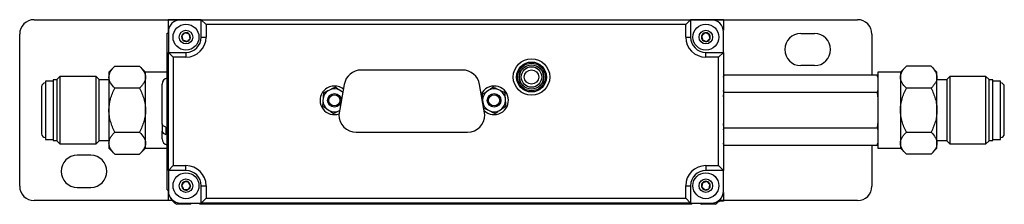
# Model space of a CAD drawing. Header units: inches. Extents: x 5.2 to 30.7, y 2.4 to 19.4.
# Tile 20 of 49: x 9.8 to 17.9, y 15.7 to 17.2. Entities that reach past the tile are written whole.
import ezdxf

# ---------------------------------------------------------------- set-up
doc = ezdxf.new("R2010")
doc.units = ezdxf.units.IN
doc.header["$MEASUREMENT"] = 0

msp = doc.modelspace()

# ---------------------------------------------------------------- linework, layer by layer
at = {"color": 7, "linetype": 'Continuous', "lineweight": 25}
for p, q in [((9.9627, 17.2029), (16.7265, 17.2029)), ((11.0646, 17.2024), (11.0646, 17.0924)), ((11.1656, 17.2024), (11.0646, 17.2024)), ((11.3356, 17.2024), (11.1656, 17.2024)), ((11.3356, 17.2024), (15.3556, 17.2024)), ((11.3356, 17.2024), (11.3756, 17.1624)), ((11.3356, 17.0599), (11.3356, 17.2024)), ((11.3756, 17.1624), (11.3756, 17.0599)), ((15.3156, 17.1624), (11.3756, 17.1624)), ((15.3556, 17.2024), (15.3156, 17.1624)), ((15.3156, 17.0599), (15.3156, 17.1624)), ((15.3556, 17.2024), (15.3556, 17.0599)), ((15.5256, 17.2024), (15.3556, 17.2024)), ((15.6246, 17.2024), (15.5256, 17.2024)), ((15.6246, 17.2024), (15.6246, 17.1165)), ((9.8446, 15.836), (9.8446, 17.0848)), ((11.0556, 17.0924), (11.0656, 17.0924)), ((11.0556, 15.8074), (11.0556, 17.0924)), ((11.0656, 17.1024), (11.0656, 16.9349)), ((15.6256, 16.9349), (15.6256, 17.1024)), ((16.2613, 17.0899), (16.3726, 17.0899)), ((16.8446, 17.0848), (16.8446, 16.7486)), ((11.3356, 17.0599), (11.3756, 17.0599)), ((15.3156, 17.0599), (15.3556, 17.0599)), ((11.0656, 15.9649), (11.0656, 16.9349)), ((11.0656, 16.9349), (11.1056, 16.8949)), ((11.0656, 16.9349), (11.2106, 16.9349)), ((11.2106, 16.9349), (11.2106, 16.8949)), ((15.4806, 16.8949), (15.4806, 16.9349)), ((15.4806, 16.9349), (15.6256, 16.9349)), ((15.5856, 16.8949), (15.6256, 16.9349)), ((15.6256, 16.9349), (15.6256, 15.9649)), ((11.1056, 16.8949), (11.1056, 16.0049)), ((11.2106, 16.8949), (11.1056, 16.8949)), ((15.5856, 16.8949), (15.4806, 16.8949)), ((15.5856, 16.0049), (15.5856, 16.8949)), ((16.3726, 16.8259), (16.2613, 16.8259)), ((10.6259, 16.8208), (10.5776, 16.7724)), ((10.5776, 16.7724), (10.5776, 16.7306)), ((10.6259, 16.8208), (10.8292, 16.8208)), ((10.8776, 16.7724), (10.8292, 16.8208)), ((11.0556, 16.7724), (10.8776, 16.7724)), ((10.8776, 16.7306), (10.8776, 16.7724)), ((13.4819, 16.7895), (12.6506, 16.7895)), ((15.6296, 16.7486), (15.6256, 16.7337)), ((15.6256, 16.7317), (15.6296, 16.7486)), ((16.8873, 16.7486), (15.6296, 16.7486)), ((16.8923, 16.7299), (16.8873, 16.7486)), ((17.0793, 16.7724), (16.8923, 16.7724)), ((16.8923, 16.7724), (16.8923, 16.3037)), ((17.1276, 16.8208), (17.0793, 16.7724)), ((17.0793, 16.7724), (17.0793, 16.7306)), ((17.3309, 16.8208), (17.1276, 16.8208)), ((17.3793, 16.7724), (17.3309, 16.8208)), ((17.3793, 16.7306), (17.3793, 16.7724)), ((10.1186, 16.6994), (10.0556, 16.6994)), ((10.0556, 16.6994), (10.0556, 16.2204)), ((10.1496, 16.7099), (10.1186, 16.7099)), ((10.1186, 16.7099), (10.1186, 16.2099)), ((10.1756, 16.7368), (10.1496, 16.7108)), ((10.1496, 16.7108), (10.1496, 16.209)), ((10.4716, 16.7368), (10.1756, 16.7368)), ((10.1756, 16.7368), (10.1756, 16.183)), ((10.4976, 16.7108), (10.4716, 16.7368)), ((10.4716, 16.5984), (10.4716, 16.7368)), ((10.4976, 16.5854), (10.4976, 16.7108)), ((10.5776, 16.7099), (10.4976, 16.7099)), ((10.5776, 16.7306), (10.5776, 16.4599)), ((10.8776, 16.4599), (10.8776, 16.7306)), ((11.0156, 16.3482), (11.0156, 16.6749)), ((12.5103, 16.6718), (12.4663, 16.422)), ((13.6663, 16.422), (13.6222, 16.6718)), ((17.0793, 16.7306), (17.0793, 16.4599)), ((17.3793, 16.4599), (17.3793, 16.7306)), ((17.4593, 16.7099), (17.3793, 16.7099)), ((17.4853, 16.7368), (17.4593, 16.7108)), ((17.4593, 16.7108), (17.4593, 16.3345)), ((17.7813, 16.7368), (17.4853, 16.7368)), ((17.4853, 16.7368), (17.4853, 16.3215)), ((17.8073, 16.7108), (17.7813, 16.7368)), ((17.7813, 16.183), (17.7813, 16.7368)), ((17.8073, 16.209), (17.8073, 16.7108)), ((17.8383, 16.7099), (17.8073, 16.7099)), ((17.8383, 16.2099), (17.8383, 16.7099)), ((17.9013, 16.6994), (17.8383, 16.6994)), ((17.9013, 16.2204), (17.9013, 16.6994)), ((10.4716, 16.183), (10.4716, 16.5984)), ((10.4976, 16.209), (10.4976, 16.5854)), ((10.8292, 16.6403), (10.6259, 16.6403)), ((12.3995, 16.6305), (12.3779, 16.6201)), ((12.4921, 16.6118), (12.4723, 16.6252)), ((12.4986, 16.6055), (12.4921, 16.6118)), ((12.4989, 16.6072), (12.4921, 16.6118)), ((13.6985, 16.6251), (13.6787, 16.6115)), ((13.7929, 16.6203), (13.7712, 16.6307)), ((15.6296, 16.6043), (15.6256, 16.6212)), ((15.6256, 16.5704), (15.6296, 16.6043)), ((16.8873, 16.6043), (15.6296, 16.6043)), ((17.3309, 16.6403), (17.1276, 16.6403)), ((12.3369, 16.5597), (12.3352, 16.5357)), ((13.6472, 16.5457), (13.649, 16.5218)), ((13.836, 16.5361), (13.8341, 16.5601)), ((10.5776, 16.4599), (10.5776, 16.1893)), ((10.8776, 16.1893), (10.8776, 16.4599)), ((12.367, 16.4701), (12.3869, 16.4566)), ((12.4596, 16.4513), (12.4725, 16.4576)), ((13.6564, 16.4778), (13.6902, 16.4616)), ((13.6902, 16.4616), (13.7119, 16.4512)), ((13.7846, 16.4568), (13.8044, 16.4704)), ((17.0793, 16.4599), (17.0793, 16.1893)), ((17.3793, 16.1893), (17.3793, 16.4599)), ((11.0156, 16.3482), (11.0156, 16.2879)), ((15.6296, 16.3156), (15.6256, 16.3494)), ((10.6259, 16.2795), (10.8292, 16.2795)), ((11.0156, 16.2249), (11.0156, 16.2879)), ((11.0456, 16.3206), (11.0456, 16.2603)), ((12.6088, 16.2795), (13.5238, 16.2795)), ((15.6256, 16.2987), (15.6296, 16.3156)), ((15.6296, 16.3156), (16.8873, 16.3156)), ((16.8923, 16.3037), (16.8923, 16.1474)), ((17.1276, 16.2795), (17.3309, 16.2795)), ((17.4593, 16.3345), (17.4593, 16.209)), ((17.4853, 16.3215), (17.4853, 16.183)), ((10.0556, 16.2204), (10.1186, 16.2204)), ((10.1186, 16.2099), (10.1496, 16.2099)), ((10.1496, 16.209), (10.1756, 16.183)), ((10.1756, 16.183), (10.4716, 16.183)), ((10.4716, 16.183), (10.4976, 16.209)), ((10.4976, 16.2099), (10.5776, 16.2099)), ((10.5776, 16.1893), (10.5776, 16.1474)), ((10.8776, 16.1474), (10.8776, 16.1893)), ((15.6296, 16.1713), (15.6256, 16.1882)), ((15.6256, 16.1862), (15.6296, 16.1713)), ((16.8873, 16.1713), (16.8923, 16.1899)), ((17.0793, 16.1893), (17.0793, 16.1474)), ((17.3793, 16.2099), (17.4593, 16.2099)), ((17.3793, 16.1474), (17.3793, 16.1893)), ((17.4593, 16.209), (17.4853, 16.183)), ((17.4853, 16.183), (17.7813, 16.183)), ((17.7813, 16.183), (17.8073, 16.209)), ((17.8073, 16.2099), (17.8383, 16.2099)), ((17.8383, 16.2204), (17.9013, 16.2204)), ((10.5776, 16.1474), (10.6259, 16.0991)), ((10.6259, 16.0991), (10.8292, 16.0991)), ((10.8292, 16.0991), (10.8776, 16.1474)), ((10.8776, 16.1474), (11.0556, 16.1474)), ((16.8873, 16.1713), (15.6296, 16.1713)), ((16.8446, 16.1713), (16.8446, 15.836)), ((16.8923, 16.1474), (17.0793, 16.1474)), ((17.0793, 16.1474), (17.1276, 16.0991)), ((17.3309, 16.0991), (17.1276, 16.0991)), ((17.3309, 16.0991), (17.3793, 16.1474)), ((10.4286, 16.0898), (10.3173, 16.0898)), ((11.0656, 15.9649), (11.1056, 16.0049)), ((11.2106, 15.9649), (11.0656, 15.9649)), ((11.0656, 15.9649), (11.0656, 15.7974)), ((11.1056, 16.0049), (11.2106, 16.0049)), ((11.2106, 15.9649), (11.2106, 16.0049)), ((15.4806, 16.0049), (15.5856, 16.0049)), ((15.4806, 16.0049), (15.4806, 15.9649)), ((15.6256, 15.9649), (15.4806, 15.9649)), ((15.5856, 16.0049), (15.6256, 15.9649)), ((15.6256, 15.7974), (15.6256, 15.9649)), ((10.3173, 15.826), (10.4286, 15.826)), ((11.0556, 15.8074), (11.0656, 15.8074)), ((11.0646, 15.8074), (11.0646, 15.7174)), ((11.3356, 15.8399), (11.3756, 15.8399)), ((11.3356, 15.6974), (11.3356, 15.8399)), ((11.3756, 15.8399), (11.3756, 15.7374)), ((15.3156, 15.7374), (15.3156, 15.8399)), ((15.3156, 15.8399), (15.3556, 15.8399)), ((15.3556, 15.8399), (15.3556, 15.6974)), ((15.6246, 15.7833), (15.6246, 15.7174)), ((11.0646, 15.7179), (9.9627, 15.7179)), ((11.0984, 15.7174), (11.0646, 15.7174)), ((11.0841, 15.7395), (11.0841, 15.7386)), ((11.0847, 15.7386), (11.0841, 15.7386)), ((11.1656, 15.6974), (11.3356, 15.6974)), ((11.3246, 15.6874), (11.3246, 15.6974)), ((11.3756, 15.7374), (11.3356, 15.6974)), ((15.3556, 15.6974), (11.3356, 15.6974)), ((11.3756, 15.7374), (15.3156, 15.7374)), ((15.3156, 15.7374), (15.3556, 15.6974)), ((15.3556, 15.6974), (15.5256, 15.6974)), ((15.3646, 15.6874), (15.3646, 15.6974)), ((15.5893, 15.7074), (15.5832, 15.7074)), ((15.6246, 15.7124), (15.5883, 15.7124)), ((15.5893, 15.7074), (15.5893, 15.7124)), ((15.6246, 15.7174), (15.5927, 15.7174)), ((15.6071, 15.7386), (15.6064, 15.7386)), ((15.6071, 15.7386), (15.6071, 15.7395)), ((16.7265, 15.7179), (15.6246, 15.7179)), ((15.6246, 15.7174), (15.6246, 15.7124)), ((11.2466, 15.6884), (11.1346, 15.6884)), ((15.3646, 15.6874), (11.3246, 15.6874)), ((12.7269, 15.6873), (12.7269, 15.6874)), ((15.5566, 15.6884), (15.4446, 15.6884))]:
    msp.add_line(p, q, dxfattribs=at)
at = {"color": 7, "linetype": 'Continuous', "lineweight": 25, "flags": 128}
for points in [[(11.2466, 15.6884), (11.2544, 15.6929), (11.2611, 15.6974)], [(15.43, 15.6974), (15.4367, 15.6929), (15.4446, 15.6884)]]:
    msp.add_lwpolyline(points, dxfattribs=at)
at = {"color": 7, "linetype": 'Continuous', "lineweight": 25}
for centre, radius in [((11.2106, 17.0599), 0.1065), ((15.4806, 17.0599), 0.1065), ((11.2106, 17.0599), 0.056), ((15.4806, 17.0599), 0.056), ((14.0486, 16.7324), 0.15), ((14.0486, 16.7324), 0.123), ((14.0486, 16.7324), 0.1138), ((14.0486, 16.7324), 0.1), ((14.0486, 16.7324), 0.099), ((14.0486, 16.7324), 0.084), ((14.0486, 16.7324), 0.0591), ((12.4296, 16.5409), 0.0559), ((12.4296, 16.5409), 0.0458), ((13.7416, 16.5409), 0.0558), ((13.7416, 16.5409), 0.0459), ((11.2106, 15.8399), 0.1065), ((15.4806, 15.8399), 0.1065), ((11.2106, 15.8399), 0.056), ((15.4806, 15.8399), 0.056)]:
    msp.add_circle(centre, radius, dxfattribs=at)
for centre, radius, start, end in [((9.9627, 17.0848), 0.1181, 90, 180), ((11.1656, 17.1024), 0.1, 90, 180), ((15.5256, 17.1024), 0.1, 0, 90), ((16.7265, 17.0848), 0.1181, 0, 90), ((11.2106, 17.0599), 0.0361, 161.82932, 221.82932), ((11.2106, 17.0599), 0.0361, 101.82932, 161.82932), ((11.2106, 17.0599), 0.0361, 41.82932, 101.82932), ((11.2106, 17.0599), 0.0361, 341.82932, 41.82932), ((15.4806, 17.0599), 0.0361, 162.01933, 222.01933), ((15.4806, 17.0599), 0.0361, 102.01933, 162.01933), ((15.4806, 17.0599), 0.0361, 42.01933, 102.01933), ((15.4806, 17.0599), 0.0361, 342.01933, 42.01933), ((16.2613, 16.9579), 0.132, 90, 270), ((16.3726, 16.9579), 0.132, 270, 90), ((11.2106, 17.0599), 0.0361, 221.82932, 281.82932), ((11.2106, 17.0599), 0.165, 270, 0), ((11.2106, 17.0599), 0.125, 270, 0), ((11.2106, 17.0599), 0.0361, 281.82932, 341.82932), ((15.4806, 17.0599), 0.165, 180, 270), ((15.4806, 17.0599), 0.125, 180, 270), ((15.4806, 17.0599), 0.0361, 222.01933, 282.01933), ((15.4806, 17.0599), 0.0361, 282.01933, 342.01933), ((12.6506, 16.647), 0.1425, 90, 170), ((13.4819, 16.647), 0.1425, 10, 90), ((10.0556, 16.6529), 0.031, 90, 180), ((11.0656, 16.6749), 0.05, 101.79168, 180), ((17.9013, 16.6529), 0.031, 0, 90), ((12.4296, 16.5409), 0.1175, 145.84457, 288.9074), ((12.4296, 16.5409), 0.1175, 51.0926, 145.84457), ((12.4296, 16.5409), 0.0945, 123.14307, 168.54607), ((12.4296, 16.5409), 0.0945, 63.14307, 108.54607), ((13.7416, 16.5409), 0.1175, 226.22047, 154.39559), ((13.7416, 16.5409), 0.0945, 131.69409, 177.09709), ((13.7416, 16.5409), 0.0945, 71.69409, 117.09709), ((13.7416, 16.5409), 0.0945, 11.69409, 57.09709), ((12.4296, 16.5409), 0.0945, 183.14307, 228.54607), ((13.7416, 16.5409), 0.0945, 191.69409, 237.09709), ((13.7416, 16.5409), 0.0945, 311.69409, 357.09709), ((12.4296, 16.5409), 0.0945, 243.14307, 288.54607), ((12.6088, 16.422), 0.1425, 180, 270), ((13.5238, 16.422), 0.1425, 270, 0), ((13.7416, 16.5409), 0.0945, 251.69409, 297.09709), ((10.0556, 16.2669), 0.031, 180, 270), ((17.9013, 16.2669), 0.031, 270, 0), ((11.0656, 16.2249), 0.05, 180, 258.46304), ((10.3173, 15.9579), 0.1319, 90, 270), ((10.4286, 15.9579), 0.1319, 270, 90), ((11.2106, 15.8399), 0.165, 0, 90), ((11.2106, 15.8399), 0.125, 0, 90), ((15.4806, 15.8399), 0.165, 90, 180), ((15.4806, 15.8399), 0.125, 90, 180), ((11.2106, 15.8399), 0.0361, 116.84238, 176.84238), ((11.2106, 15.8399), 0.0361, 56.84238, 116.84238), ((11.2106, 15.8399), 0.0361, 356.84238, 56.84238), ((15.4806, 15.8399), 0.0361, 135.96273, 195.96273), ((15.4806, 15.8399), 0.0361, 75.96273, 135.96273), ((15.4806, 15.8399), 0.0361, 15.96273, 75.96273), ((9.9627, 15.836), 0.1181, 180, 270), ((11.1656, 15.7974), 0.1, 180, 270), ((11.2106, 15.8399), 0.0361, 176.84238, 236.84238), ((11.2106, 15.8399), 0.0361, 236.84238, 296.84238), ((11.2106, 15.8399), 0.0361, 296.84238, 356.84238), ((15.4806, 15.8399), 0.0361, 195.96273, 255.96273), ((15.4806, 15.8399), 0.0361, 255.96273, 315.96273), ((15.4806, 15.8399), 0.0361, 315.96273, 15.96273), ((15.5256, 15.7974), 0.1, 270, 0), ((16.7265, 15.836), 0.1181, 270, 0), ((11.1906, 15.7953), 0.1207, 208.04821, 242.35027), ((15.5006, 15.7953), 0.1207, 297.64973, 331.95179)]:
    msp.add_arc(centre, radius, start, end, dxfattribs=at)
for points, knots in [([(11.2032, 17.0952), (11.2011, 17.0934), (11.1989, 17.0914), (11.1945, 17.0875), (11.1921, 17.0854), (11.1851, 17.0791), (11.1805, 17.075), (11.1763, 17.0712)], [0, 0, 0, 0, 0.25, 0.25, 0.5, 0.5, 1, 1, 1, 1]), ([(11.1763, 17.0712), (11.1769, 17.0684), (11.1774, 17.0656), (11.1787, 17.0598), (11.1793, 17.0567), (11.1813, 17.0474), (11.1825, 17.0414), (11.1837, 17.0359)], [0, 0, 0, 0, 0.25, 0.25, 0.5, 0.5, 1, 1, 1, 1]), ([(11.2375, 17.084), (11.2321, 17.0857), (11.2263, 17.0876), (11.2143, 17.0916), (11.2085, 17.0935), (11.2032, 17.0952)], [0, 0, 0, 0, 0.5, 0.5, 1, 1, 1, 1]), ([(11.2448, 17.0487), (11.2443, 17.0514), (11.2437, 17.0543), (11.2425, 17.0601), (11.2418, 17.0632), (11.2399, 17.0724), (11.2386, 17.0784), (11.2375, 17.084)], [0, 0, 0, 0, 0.25, 0.25, 0.5, 0.5, 1, 1, 1, 1]), ([(15.4462, 17.0711), (15.4504, 17.0748), (15.4549, 17.0789), (15.4644, 17.0874), (15.4689, 17.0915), (15.473, 17.0952)], [0, 0, 0, 0, 0.5, 0.5, 1, 1, 1, 1]), ([(15.4462, 17.0711), (15.4468, 17.0683), (15.4474, 17.0655), (15.4487, 17.0596), (15.4493, 17.0566), (15.4513, 17.0473), (15.4526, 17.0413), (15.4538, 17.0358)], [0, 0, 0, 0, 0.25, 0.25, 0.5, 0.5, 1, 1, 1, 1]), ([(15.5074, 17.0841), (15.5047, 17.085), (15.5019, 17.0858), (15.4963, 17.0877), (15.4933, 17.0887), (15.4843, 17.0916), (15.4784, 17.0935), (15.473, 17.0952)], [0, 0, 0, 0, 0.25, 0.25, 0.5, 0.5, 1, 1, 1, 1]), ([(15.5149, 17.0488), (15.5143, 17.0515), (15.5137, 17.0544), (15.5125, 17.0602), (15.5118, 17.0633), (15.5098, 17.0725), (15.5086, 17.0785), (15.5074, 17.0841)], [0, 0, 0, 0, 0.25, 0.25, 0.5, 0.5, 1, 1, 1, 1]), ([(11.218, 17.0246), (11.2126, 17.0264), (11.2069, 17.0283), (11.1948, 17.0322), (11.189, 17.0341), (11.1837, 17.0359)], [0, 0, 0, 0, 0.5, 0.5, 1, 1, 1, 1]), ([(11.218, 17.0246), (11.2201, 17.0265), (11.2222, 17.0284), (11.2267, 17.0324), (11.229, 17.0345), (11.236, 17.0408), (11.2406, 17.0449), (11.2448, 17.0487)], [0, 0, 0, 0, 0.25, 0.25, 0.5, 0.5, 1, 1, 1, 1]), ([(15.4538, 17.0358), (15.4564, 17.0349), (15.4592, 17.034), (15.4649, 17.0322), (15.4679, 17.0312), (15.4768, 17.0283), (15.4827, 17.0264), (15.4881, 17.0246)], [0, 0, 0, 0, 0.25, 0.25, 0.5, 0.5, 1, 1, 1, 1]), ([(15.4881, 17.0246), (15.4922, 17.0284), (15.4968, 17.0325), (15.5062, 17.041), (15.5107, 17.045), (15.5149, 17.0488)], [0, 0, 0, 0, 0.5, 0.5, 1, 1, 1, 1]), ([(10.5776, 16.7306), (10.5776, 16.7464), (10.5824, 16.7618), (10.5953, 16.7845), (10.6005, 16.7919), (10.6123, 16.8065), (10.6188, 16.8137), (10.6259, 16.8208)], [0, 0, 0, 0, 0.5, 0.5, 0.75, 0.75, 1, 1, 1, 1]), ([(10.8292, 16.8208), (10.8434, 16.8066), (10.8554, 16.7922), (10.8682, 16.7697), (10.8716, 16.7621), (10.8763, 16.7465), (10.8776, 16.7385), (10.8776, 16.7306)], [0, 0, 0, 0, 0.5, 0.5, 0.75, 0.75, 1, 1, 1, 1]), ([(17.0793, 16.7306), (17.0793, 16.7464), (17.0842, 16.7618), (17.097, 16.7845), (17.1023, 16.7919), (17.114, 16.8065), (17.1206, 16.8137), (17.1276, 16.8208)], [0, 0, 0, 0, 0.5, 0.5, 0.75, 0.75, 1, 1, 1, 1]), ([(17.3309, 16.8208), (17.3451, 16.8066), (17.3571, 16.7922), (17.3699, 16.7697), (17.3734, 16.7621), (17.378, 16.7465), (17.3793, 16.7385), (17.3793, 16.7306)], [0, 0, 0, 0, 0.5, 0.5, 0.75, 0.75, 1, 1, 1, 1]), ([(10.6259, 16.6403), (10.6118, 16.6545), (10.5998, 16.6689), (10.5869, 16.6914), (10.5835, 16.699), (10.5788, 16.7146), (10.5776, 16.7226), (10.5776, 16.7306)], [0, 0, 0, 0, 0.5, 0.5, 0.75, 0.75, 1, 1, 1, 1]), ([(10.8776, 16.7306), (10.8776, 16.7147), (10.8727, 16.6993), (10.8598, 16.6767), (10.8546, 16.6692), (10.8428, 16.6546), (10.8363, 16.6474), (10.8292, 16.6403)], [0, 0, 0, 0, 0.5, 0.5, 0.75, 0.75, 1, 1, 1, 1]), ([(17.1276, 16.6403), (17.1135, 16.6545), (17.1015, 16.6689), (17.0886, 16.6914), (17.0852, 16.699), (17.0805, 16.7146), (17.0793, 16.7226), (17.0793, 16.7306)], [0, 0, 0, 0, 0.5, 0.5, 0.75, 0.75, 1, 1, 1, 1]), ([(17.3793, 16.7306), (17.3793, 16.7147), (17.3744, 16.6993), (17.3615, 16.6767), (17.3563, 16.6692), (17.3445, 16.6546), (17.338, 16.6474), (17.3309, 16.6403)], [0, 0, 0, 0, 0.5, 0.5, 0.75, 0.75, 1, 1, 1, 1]), ([(10.0246, 16.6521), (10.0246, 16.6524), (10.0246, 16.6535), (10.0246, 16.6473), (10.0246, 16.6336), (10.0246, 16.6126), (10.0246, 16.5868), (10.0246, 16.5472), (10.0246, 16.4995), (10.0246, 16.4489), (10.0246, 16.4096), (10.0246, 16.3725), (10.0246, 16.34), (10.0246, 16.3129), (10.0246, 16.285), (10.0246, 16.2682), (10.0246, 16.2678), (10.0246, 16.2677)], [0, 0, 0, 0, 0.017641, 0.083389, 0.149137, 0.213519, 0.273607, 0.33366, 0.453259, 0.517641, 0.583389, 0.649137, 0.713519, 0.773607, 0.83366, 0.953259, 1, 1, 1, 1]), ([(10.5776, 16.4599), (10.5776, 16.4916), (10.5824, 16.5224), (10.5953, 16.5677), (10.6005, 16.5827), (10.6123, 16.6119), (10.6188, 16.6262), (10.6259, 16.6403)], [0, 0, 0, 0, 0.5, 0.5, 0.75, 0.75, 1, 1, 1, 1]), ([(10.8292, 16.6403), (10.8434, 16.6121), (10.8554, 16.5832), (10.8682, 16.5382), (10.8716, 16.523), (10.8763, 16.4919), (10.8776, 16.4759), (10.8776, 16.4599)], [0, 0, 0, 0, 0.5, 0.5, 0.75, 0.75, 1, 1, 1, 1]), ([(12.34, 16.6017), (12.3397, 16.5982), (12.3392, 16.5912), (12.3385, 16.5807), (12.3377, 16.5702), (12.3372, 16.5632), (12.3369, 16.5597)], [0, 0, 0, 0, 0.253173, 0.499586, 0.751537, 1, 1, 1, 1]), ([(12.3779, 16.6201), (12.3747, 16.6185), (12.3684, 16.6155), (12.3589, 16.6109), (12.3494, 16.6063), (12.3432, 16.6032), (12.34, 16.6017)], [0, 0, 0, 0, 0.248239, 0.500012, 0.746601, 1, 1, 1, 1]), ([(12.4374, 16.6489), (12.4342, 16.6474), (12.428, 16.6443), (12.4185, 16.6397), (12.409, 16.6351), (12.4027, 16.6321), (12.3995, 16.6305)], [0, 0, 0, 0, 0.253007, 0.499257, 0.751372, 1, 1, 1, 1]), ([(12.4723, 16.6252), (12.4694, 16.6272), (12.4635, 16.6312), (12.4548, 16.6371), (12.4461, 16.643), (12.4403, 16.6469), (12.4374, 16.6489)], [0, 0, 0, 0, 0.247627, 0.498879, 0.74607, 1, 1, 1, 1]), ([(13.6787, 16.6115), (13.6758, 16.6095), (13.67, 16.6055), (13.6613, 16.5996), (13.6526, 16.5936), (13.6469, 16.5897), (13.6439, 16.5877)], [0, 0, 0, 0, 0.248239, 0.500012, 0.746601, 1, 1, 1, 1]), ([(13.6439, 16.5877), (13.6442, 16.5842), (13.6447, 16.5772), (13.6455, 16.5667), (13.6464, 16.5563), (13.6469, 16.5492), (13.6472, 16.5457)], [0, 0, 0, 0, 0.253173, 0.499586, 0.751537, 1, 1, 1, 1]), ([(13.7333, 16.6489), (13.7304, 16.6469), (13.7246, 16.6429), (13.7159, 16.637), (13.7072, 16.631), (13.7014, 16.6271), (13.6985, 16.6251)], [0, 0, 0, 0, 0.253007, 0.499257, 0.751372, 1, 1, 1, 1]), ([(13.7712, 16.6307), (13.7681, 16.6322), (13.7617, 16.6352), (13.7523, 16.6398), (13.7428, 16.6443), (13.7365, 16.6473), (13.7333, 16.6489)], [0, 0, 0, 0, 0.247627, 0.498879, 0.74607, 1, 1, 1, 1]), ([(13.8309, 16.6021), (13.8277, 16.6036), (13.8214, 16.6066), (13.8119, 16.6112), (13.8024, 16.6157), (13.7961, 16.6188), (13.7929, 16.6203)], [0, 0, 0, 0, 0.254128, 0.501493, 0.752498, 1, 1, 1, 1]), ([(13.8341, 16.5601), (13.8338, 16.5636), (13.8333, 16.5706), (13.8325, 16.5811), (13.8317, 16.5916), (13.8312, 16.5986), (13.8309, 16.6021)], [0, 0, 0, 0, 0.248239, 0.500012, 0.746601, 1, 1, 1, 1]), ([(17.0793, 16.4599), (17.0793, 16.4916), (17.0842, 16.5224), (17.097, 16.5677), (17.1023, 16.5827), (17.114, 16.6119), (17.1206, 16.6262), (17.1276, 16.6403)], [0, 0, 0, 0, 0.5, 0.5, 0.75, 0.75, 1, 1, 1, 1]), ([(17.3309, 16.6403), (17.3451, 16.6121), (17.3571, 16.5832), (17.3699, 16.5382), (17.3734, 16.523), (17.378, 16.4919), (17.3793, 16.4759), (17.3793, 16.4599)], [0, 0, 0, 0, 0.5, 0.5, 0.75, 0.75, 1, 1, 1, 1]), ([(17.9323, 16.2677), (17.9323, 16.2675), (17.9323, 16.2664), (17.9323, 16.2726), (17.9323, 16.2863), (17.9323, 16.3072), (17.9323, 16.333), (17.9323, 16.3727), (17.9323, 16.4204), (17.9323, 16.471), (17.9323, 16.5102), (17.9323, 16.5474), (17.9323, 16.5799), (17.9323, 16.607), (17.9323, 16.6348), (17.9323, 16.6516), (17.9323, 16.652), (17.9323, 16.6521)], [0, 0, 0, 0, 0.017641, 0.083389, 0.149137, 0.213519, 0.273607, 0.33366, 0.453259, 0.517641, 0.583389, 0.649137, 0.713519, 0.773607, 0.83366, 0.953259, 1, 1, 1, 1]), ([(12.3352, 16.5357), (12.3349, 16.5322), (12.3344, 16.5252), (12.3337, 16.5147), (12.3329, 16.5042), (12.3324, 16.4973), (12.3321, 16.4937)], [0, 0, 0, 0, 0.248239, 0.500012, 0.746601, 1, 1, 1, 1]), ([(13.8392, 16.4941), (13.8389, 16.4977), (13.8384, 16.5046), (13.8376, 16.5151), (13.8368, 16.5256), (13.8362, 16.5326), (13.836, 16.5361)], [0, 0, 0, 0, 0.253173, 0.499586, 0.751537, 1, 1, 1, 1]), ([(10.6259, 16.2795), (10.6118, 16.3078), (10.5998, 16.3367), (10.5869, 16.3816), (10.5835, 16.3969), (10.5788, 16.428), (10.5776, 16.444), (10.5776, 16.4599)], [0, 0, 0, 0, 0.5, 0.5, 0.75, 0.75, 1, 1, 1, 1]), ([(10.8776, 16.4599), (10.8776, 16.4282), (10.8727, 16.3974), (10.8598, 16.3521), (10.8546, 16.3372), (10.8428, 16.3079), (10.8363, 16.2936), (10.8292, 16.2795)], [0, 0, 0, 0, 0.5, 0.5, 0.75, 0.75, 1, 1, 1, 1]), ([(12.3321, 16.4937), (12.3351, 16.4917), (12.3408, 16.4878), (12.3496, 16.4819), (12.3583, 16.476), (12.3641, 16.4721), (12.367, 16.4701)], [0, 0, 0, 0, 0.253907, 0.501121, 0.75235, 1, 1, 1, 1]), ([(12.3869, 16.4566), (12.3898, 16.4546), (12.3956, 16.4507), (12.4043, 16.4448), (12.413, 16.4389), (12.4188, 16.4349), (12.4217, 16.433)], [0, 0, 0, 0, 0.247479, 0.498507, 0.745849, 1, 1, 1, 1]), ([(12.4217, 16.433), (12.4249, 16.4345), (12.4312, 16.4375), (12.4406, 16.4421), (12.4501, 16.4467), (12.4565, 16.4498), (12.4596, 16.4513)], [0, 0, 0, 0, 0.253007, 0.4992565, 0.751372, 1, 1, 1, 1]), ([(13.7119, 16.4512), (13.715, 16.4497), (13.7214, 16.4466), (13.7308, 16.4421), (13.7404, 16.4375), (13.7467, 16.4345), (13.7499, 16.433)], [0, 0, 0, 0, 0.247479, 0.498507, 0.745849, 1, 1, 1, 1]), ([(13.7499, 16.433), (13.7528, 16.435), (13.7585, 16.4389), (13.7672, 16.4449), (13.7759, 16.4508), (13.7817, 16.4548), (13.7846, 16.4568)], [0, 0, 0, 0, 0.253007, 0.499257, 0.751372, 1, 1, 1, 1]), ([(13.8044, 16.4704), (13.8073, 16.4723), (13.8132, 16.4763), (13.8218, 16.4823), (13.8305, 16.4882), (13.8363, 16.4921), (13.8392, 16.4941)], [0, 0, 0, 0, 0.248239, 0.500012, 0.746601, 1, 1, 1, 1]), ([(17.1276, 16.2795), (17.1135, 16.3078), (17.1015, 16.3367), (17.0886, 16.3816), (17.0852, 16.3969), (17.0805, 16.428), (17.0793, 16.444), (17.0793, 16.4599)], [0, 0, 0, 0, 0.5, 0.5, 0.75, 0.75, 1, 1, 1, 1]), ([(17.3793, 16.4599), (17.3793, 16.4282), (17.3744, 16.3974), (17.3615, 16.3521), (17.3563, 16.3372), (17.3445, 16.3079), (17.338, 16.2936), (17.3309, 16.2795)], [0, 0, 0, 0, 0.5, 0.5, 0.75, 0.75, 1, 1, 1, 1]), ([(11.0456, 16.3206), (11.0411, 16.3218), (11.037, 16.3233), (11.0295, 16.3271), (11.0263, 16.3293), (11.0184, 16.3366), (11.0156, 16.3424), (11.0156, 16.3482)], [0, 0, 0, 0, 0.25, 0.25, 0.5, 0.5, 1, 1, 1, 1]), ([(10.5776, 16.1893), (10.5776, 16.2051), (10.5824, 16.2205), (10.5953, 16.2432), (10.6005, 16.2507), (10.6123, 16.2653), (10.6188, 16.2724), (10.6259, 16.2795)], [0, 0, 0, 0, 0.5, 0.5, 0.75, 0.75, 1, 1, 1, 1]), ([(10.8292, 16.2795), (10.8434, 16.2654), (10.8554, 16.2509), (10.8682, 16.2284), (10.8716, 16.2208), (10.8763, 16.2053), (10.8776, 16.1973), (10.8776, 16.1893)], [0, 0, 0, 0, 0.5, 0.5, 0.75, 0.75, 1, 1, 1, 1]), ([(11.0156, 16.2879), (11.0156, 16.2821), (11.0184, 16.2763), (11.029, 16.2665), (11.0367, 16.2626), (11.0456, 16.2603)], [0, 0, 0, 0, 0.5, 0.5, 1, 1, 1, 1]), ([(17.0793, 16.1893), (17.0793, 16.2051), (17.0842, 16.2205), (17.097, 16.2432), (17.1023, 16.2507), (17.114, 16.2653), (17.1206, 16.2724), (17.1276, 16.2795)], [0, 0, 0, 0, 0.5, 0.5, 0.75, 0.75, 1, 1, 1, 1]), ([(17.3309, 16.2795), (17.3451, 16.2654), (17.3571, 16.2509), (17.3699, 16.2284), (17.3734, 16.2208), (17.378, 16.2053), (17.3793, 16.1973), (17.3793, 16.1893)], [0, 0, 0, 0, 0.5, 0.5, 0.75, 0.75, 1, 1, 1, 1]), ([(10.6259, 16.0991), (10.6118, 16.1132), (10.5998, 16.1277), (10.5869, 16.1501), (10.5835, 16.1578), (10.5788, 16.1733), (10.5776, 16.1813), (10.5776, 16.1893)], [0, 0, 0, 0, 0.5, 0.5, 0.75, 0.75, 1, 1, 1, 1]), ([(10.8776, 16.1893), (10.8776, 16.1735), (10.8727, 16.158), (10.8598, 16.1354), (10.8546, 16.1279), (10.8428, 16.1133), (10.8363, 16.1061), (10.8292, 16.0991)], [0, 0, 0, 0, 0.5, 0.5, 0.75, 0.75, 1, 1, 1, 1]), ([(17.1276, 16.0991), (17.1135, 16.1132), (17.1015, 16.1277), (17.0886, 16.1501), (17.0852, 16.1578), (17.0805, 16.1733), (17.0793, 16.1813), (17.0793, 16.1893)], [0, 0, 0, 0, 0.5, 0.5, 0.75, 0.75, 1, 1, 1, 1]), ([(17.3793, 16.1893), (17.3793, 16.1735), (17.3744, 16.158), (17.3615, 16.1354), (17.3563, 16.1279), (17.3445, 16.1133), (17.338, 16.1061), (17.3309, 16.0991)], [0, 0, 0, 0, 0.5, 0.5, 0.75, 0.75, 1, 1, 1, 1]), ([(11.1943, 15.8721), (11.1912, 15.8674), (11.1879, 15.8623), (11.1809, 15.8517), (11.1776, 15.8466), (11.1745, 15.8419)], [0, 0, 0, 0, 0.5, 0.5, 1, 1, 1, 1]), ([(11.2303, 15.8701), (11.2275, 15.8703), (11.2246, 15.8704), (11.2186, 15.8708), (11.2155, 15.871), (11.2061, 15.8715), (11.1999, 15.8718), (11.1943, 15.8721)], [0, 0, 0, 0, 0.25, 0.25, 0.5, 0.5, 1, 1, 1, 1]), ([(11.2466, 15.8379), (11.2453, 15.8405), (11.244, 15.843), (11.2413, 15.8484), (11.2399, 15.8512), (11.2356, 15.8596), (11.2329, 15.8651), (11.2303, 15.8701)], [0, 0, 0, 0, 0.25, 0.25, 0.5, 0.5, 1, 1, 1, 1]), ([(15.4546, 15.865), (15.4539, 15.8623), (15.4532, 15.8595), (15.4518, 15.8537), (15.451, 15.8506), (15.4487, 15.8415), (15.4472, 15.8355), (15.4459, 15.83)], [0, 0, 0, 0, 0.25, 0.25, 0.5, 0.5, 1, 1, 1, 1]), ([(15.4893, 15.8749), (15.4866, 15.8742), (15.4838, 15.8734), (15.4781, 15.8717), (15.4751, 15.8709), (15.466, 15.8683), (15.4601, 15.8666), (15.4546, 15.865)], [0, 0, 0, 0, 0.25, 0.25, 0.5, 0.5, 1, 1, 1, 1]), ([(15.5153, 15.8498), (15.5112, 15.8537), (15.5069, 15.858), (15.4977, 15.8668), (15.4933, 15.8711), (15.4893, 15.8749)], [0, 0, 0, 0, 0.5, 0.5, 1, 1, 1, 1]), ([(11.1745, 15.8419), (11.1758, 15.8394), (11.1771, 15.8368), (11.1798, 15.8315), (11.1812, 15.8287), (11.1855, 15.8203), (11.1883, 15.8148), (11.1908, 15.8097)], [0, 0, 0, 0, 0.25, 0.25, 0.5, 0.5, 1, 1, 1, 1]), ([(11.1908, 15.8097), (11.1936, 15.8096), (11.1965, 15.8094), (11.2025, 15.8091), (11.2056, 15.8089), (11.2151, 15.8084), (11.2212, 15.808), (11.2269, 15.8077)], [0, 0, 0, 0, 0.25, 0.25, 0.5, 0.5, 1, 1, 1, 1]), ([(11.2466, 15.8379), (11.2435, 15.8333), (11.2402, 15.8282), (11.2332, 15.8175), (11.2299, 15.8124), (11.2269, 15.8077)], [0, 0, 0, 0, 0.5, 0.5, 1, 1, 1, 1]), ([(15.4718, 15.8049), (15.4678, 15.8088), (15.4634, 15.813), (15.4543, 15.8219), (15.4499, 15.8261), (15.4459, 15.83)], [0, 0, 0, 0, 0.5, 0.5, 1, 1, 1, 1]), ([(15.4718, 15.8049), (15.4745, 15.8057), (15.4773, 15.8065), (15.483, 15.8081), (15.4861, 15.809), (15.4952, 15.8116), (15.5011, 15.8133), (15.5065, 15.8148)], [0, 0, 0, 0, 0.25, 0.25, 0.5, 0.5, 1, 1, 1, 1]), ([(15.5065, 15.8148), (15.5072, 15.8176), (15.5079, 15.8204), (15.5093, 15.8262), (15.5101, 15.8292), (15.5124, 15.8384), (15.5139, 15.8443), (15.5153, 15.8498)], [0, 0, 0, 0, 0.25, 0.25, 0.5, 0.5, 1, 1, 1, 1])]:
    msp.add_open_spline(points, degree=3, knots=knots, dxfattribs=at)
for points in [[(16.8873, 16.7486), (16.8892, 16.7416), (16.8908, 16.7345), (16.8923, 16.7274)], [(16.8923, 16.6254), (16.8908, 16.6184), (16.8892, 16.6113), (16.8873, 16.6043)], [(16.8873, 16.6043), (16.8892, 16.5902), (16.8908, 16.5761), (16.8923, 16.5619)], [(16.8923, 16.3579), (16.8908, 16.3438), (16.8892, 16.3297), (16.8873, 16.3156)], [(16.8873, 16.3156), (16.8892, 16.3085), (16.8908, 16.3015), (16.8923, 16.2944)], [(16.8923, 16.1924), (16.8908, 16.1853), (16.8892, 16.1783), (16.8873, 16.1713)]]:
    msp.add_open_spline(points, degree=3, dxfattribs=at)

doc.saveas('drawing.dxf')
